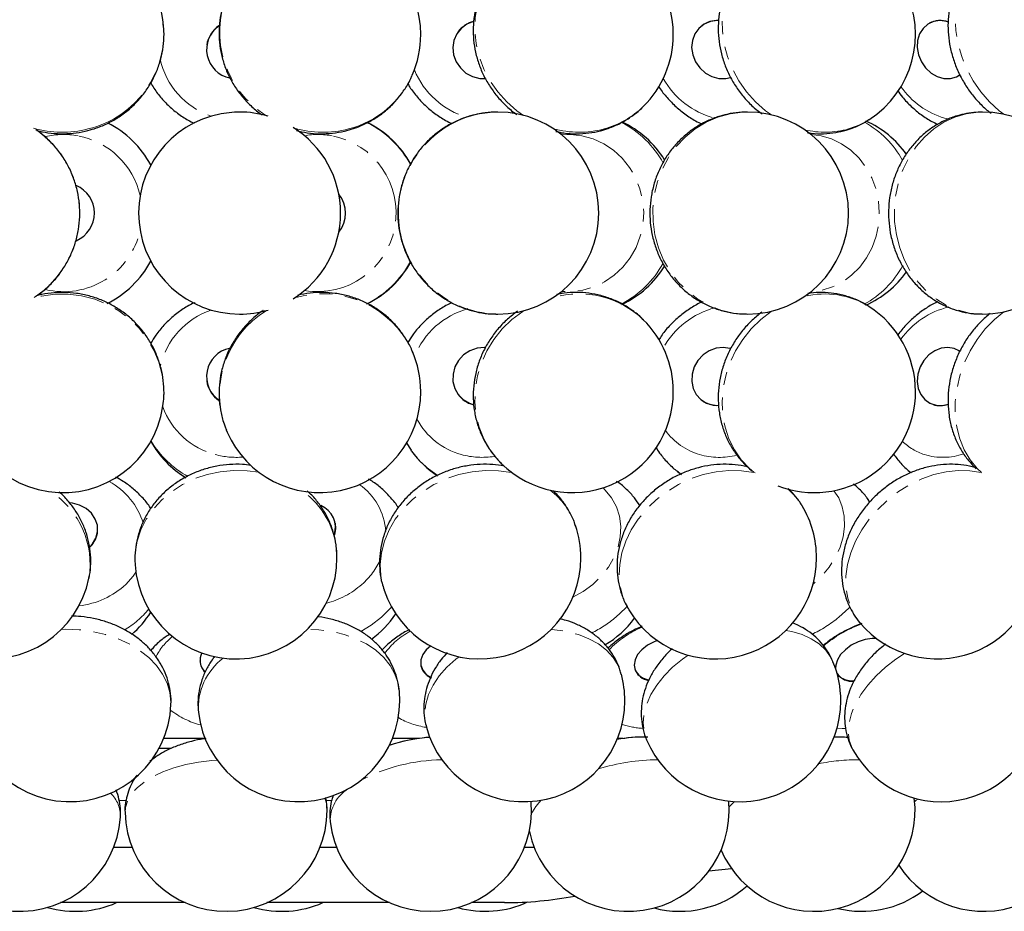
# Model space of a CAD drawing. Header units: millimetres. Extents: x 0 to 841, y 0 to 1481.
# Tile 26 of 29: x 619 to 716, y 1224 to 1312. Entities that reach past the tile are written whole.
import ezdxf

# ---------------------------------------------------------------- set-up
doc = ezdxf.new("R2010")
doc.units = ezdxf.units.MM
doc.linetypes.add('SLD-Combinazione-di-due-tratteggi', pattern=[12.7, 6.35, -1.27, 1.27, -1.27, 1.27, -1.27])
doc.linetypes.add('SLD-Solido', pattern=[0])

msp = doc.modelspace()

# ---------------------------------------------------------------- linework, layer by layer
at = {"color": 7, "linetype": 'SLD-Solido', "lineweight": 25}
for p, q in [((632.875, 1311.751), (632.848, 1311.951)), ((662.057, 1310.775), (662.048, 1310.764)), ((686.171, 1311.377), (686.156, 1311.365)), ((708.704, 1311.633), (708.683, 1311.621)), ((637.18, 1309.456), (637.178, 1309.444)), ((711.544, 1306.404), (711.565, 1306.416)), ((680.389, 1303.384), (680.454, 1303.449)), ((657.602, 1279.003), (657.522, 1279.189)), ((711.565, 1279.257), (711.544, 1279.269)), ((711.565, 1279.257), (711.729, 1279.157)), ((637.178, 1276.229), (637.18, 1276.218)), ((662.048, 1274.909), (662.057, 1274.898)), ((632.829, 1273.599), (632.848, 1273.723)), ((686.156, 1274.308), (686.171, 1274.296)), ((708.683, 1274.052), (708.704, 1274.04)), ((709.075, 1273.881), (708.704, 1274.04)), ((639.116, 1271.371), (639.207, 1271.155)), ((656.914, 1270.123), (657.408, 1269.371)), ((657.453, 1269.286), (657.4, 1269.359)), ((683.778, 1267.265), (684.168, 1266.977)), ((683.865, 1267.198), (683.778, 1267.265)), ((702.819, 1264.232), (702.577, 1264.582)), ((649.898, 1262.158), (649.893, 1262.18)), ((626.384, 1261.363), (626.385, 1261.385)), ((636.514, 1248.526), (636.515, 1248.494)), ((658.377, 1248.073), (658.384, 1248.041)), ((679.567, 1247.669), (679.577, 1247.638)), ((637.014, 1240.837), (632.922, 1240.837)), ((658.147, 1240.837), (655.563, 1240.837)), ((678.414, 1240.837), (677.843, 1240.837)), ((699.812, 1240.979), (699.236, 1240.974)), ((699.812, 1240.979), (699.271, 1240.978)), ((633.651, 1239.837), (632.453, 1239.837)), ((627.979, 1230.087), (629.779, 1230.087)), ((648.404, 1230.087), (650.021, 1230.087)), ((668.646, 1230.087), (669.58, 1230.087)), ((686.888, 1227.724), (689.107, 1227.981)), ((635.043, 1224.587), (622.715, 1224.587)), ((655.284, 1224.587), (643.14, 1224.587)), ((666.647, 1224.587), (663.382, 1224.587))]:
    msp.add_line(p, q, dxfattribs=at)
at = {"color": 8, "linetype": 'SLD-Combinazione-di-due-tratteggi', "lineweight": 18}
for p, q in [((710.674, 1302.119), (710.204, 1302.234)), ((684.14, 1267), (683.865, 1267.198)), ((701.423, 1252.844), (701.862, 1252.251)), ((628.512, 1234.707), (629.203, 1234.707)), ((649.025, 1234.707), (649.562, 1234.707)), ((689.422, 1234.59), (688.887, 1234.085))]:
    msp.add_line(p, q, dxfattribs=at)
at = {"color": 8, "linetype": 'SLD-Combinazione-di-due-tratteggi', "lineweight": 18, "flags": 128}
for points in [[(691.341, 1318.495), (690.487, 1317.715), (689.74, 1316.794), (689.129, 1315.761), (688.664, 1314.635), (688.354, 1313.434), (688.204, 1312.181), (688.218, 1310.898), (688.393, 1309.609), (688.729, 1308.335), (689.218, 1307.099), (689.852, 1305.925), (690.619, 1304.832), (691.507, 1303.84), (692.498, 1302.967), (693.066, 1302.554)], [(713.832, 1318.494), (713.087, 1317.715), (712.446, 1316.794), (711.934, 1315.761), (711.56, 1314.635), (711.332, 1313.434), (711.252, 1312.181), (711.324, 1310.898), (711.544, 1309.609), (711.91, 1308.335), (712.415, 1307.099), (713.049, 1305.925), (713.803, 1304.832), (714.661, 1303.84), (715.609, 1302.967), (716.066, 1302.613)], [(666.229, 1317.508), (665.605, 1316.794), (664.909, 1315.761), (664.365, 1314.635), (663.98, 1313.434), (663.764, 1312.181), (663.719, 1310.898), (663.845, 1309.609), (664.142, 1308.335), (664.603, 1307.099), (665.221, 1305.925), (665.984, 1304.832), (666.878, 1303.84), (667.889, 1302.967), (668.547, 1302.504)], [(665.99, 1302.837), (665.491, 1302.824), (664.19, 1302.667)], [(688.982, 1302.667), (687.768, 1302.334), (686.607, 1301.833), (685.518, 1301.17), (684.523, 1300.359), (683.637, 1299.414), (682.878, 1298.351), (682.258, 1297.19), (681.789, 1295.951), (681.479, 1294.657), (681.334, 1293.33), (681.355, 1291.994), (681.544, 1290.674), (681.896, 1289.392), (682.406, 1288.171), (683.063, 1287.034), (683.857, 1286), (684.773, 1285.088), (685.795, 1284.315), (686.904, 1283.694), (688.081, 1283.235), (689.306, 1282.948), (690.555, 1282.838), (690.704, 1282.837)], [(690.704, 1302.837), (690.227, 1302.824), (688.982, 1302.667)], [(700.715, 1301.165), (701.817, 1301.579), (702.727, 1302.078)], [(712.362, 1302.667), (711.233, 1302.334), (710.153, 1301.833), (709.141, 1301.17), (708.215, 1300.359), (707.391, 1299.414), (706.685, 1298.351), (706.109, 1297.19), (705.672, 1295.951), (705.384, 1294.657), (705.249, 1293.33), (705.269, 1291.994), (705.445, 1290.674), (705.773, 1289.392), (706.246, 1288.171), (706.858, 1287.034), (707.596, 1286), (708.448, 1285.088), (709.398, 1284.315), (710.43, 1283.694), (711.525, 1283.235), (712.663, 1282.948), (713.824, 1282.838), (713.963, 1282.837)], [(713.963, 1302.837), (713.52, 1302.824), (712.362, 1302.667)], [(672.308, 1300.589), (673.177, 1300.613), (674.316, 1300.484)], [(674.316, 1300.484), (675.424, 1300.177), (676.473, 1299.697), (677.44, 1299.057), (678.301, 1298.27), (679.036, 1297.357), (679.629, 1296.337), (680.065, 1295.236), (680.334, 1294.078), (680.43, 1292.891), (680.35, 1291.703), (680.096, 1290.541), (679.675, 1289.433), (679.096, 1288.405), (678.373, 1287.481), (677.523, 1286.682), (676.565, 1286.028), (675.522, 1285.533), (674.419, 1285.21), (673.281, 1285.065), (672.308, 1285.085)], [(696.996, 1300.609), (697.982, 1300.484), (699.027, 1300.177), (700.017, 1299.697), (700.929, 1299.057), (701.742, 1298.27), (702.436, 1297.357), (702.995, 1296.337), (703.406, 1295.236), (703.66, 1294.078), (703.75, 1292.891), (703.675, 1291.703), (703.436, 1290.541), (703.039, 1289.433), (702.492, 1288.405), (701.81, 1287.481), (701.007, 1286.682), (700.104, 1286.028), (699.12, 1285.533), (698.079, 1285.21), (697.005, 1285.065), (696.996, 1285.064)], [(632.848, 1273.723), (632.91, 1274.25), (632.935, 1275.539), (632.782, 1276.823), (632.453, 1278.076), (631.955, 1279.278), (631.296, 1280.407), (630.489, 1281.442), (629.547, 1282.366), (628.487, 1283.161), (627.328, 1283.813), (626.092, 1284.311), (624.799, 1284.647), (623.474, 1284.813), (622.139, 1284.807), (620.819, 1284.629), (619.975, 1284.421)], [(668.547, 1283.169), (668.458, 1283.111), (667.394, 1282.306), (666.437, 1281.375), (665.603, 1280.332), (664.908, 1279.198), (664.364, 1277.992), (663.98, 1276.735), (663.764, 1275.451), (663.719, 1274.161), (663.846, 1272.89), (664.143, 1271.659), (664.605, 1270.491), (665.222, 1269.407), (665.986, 1268.425), (666.339, 1268.056)], [(693.066, 1283.119), (693.052, 1283.111), (692.014, 1282.306), (691.07, 1281.375), (690.238, 1280.332), (689.532, 1279.198), (688.966, 1277.992), (688.549, 1276.735), (688.29, 1275.451), (688.191, 1274.161), (688.256, 1272.89), (688.482, 1271.659), (688.867, 1270.491), (689.403, 1269.407), (690.08, 1268.425), (690.887, 1267.564), (691.341, 1267.179)], [(716.066, 1283.06), (715.147, 1282.306), (714.24, 1281.375), (713.43, 1280.332), (712.732, 1279.198), (712.158, 1277.992), (711.718, 1276.735), (711.421, 1275.451), (711.271, 1274.161), (711.271, 1272.89), (711.422, 1271.659), (711.721, 1270.491), (712.161, 1269.407), (712.736, 1268.425), (713.435, 1267.564), (713.832, 1267.179)], [(642.354, 1267.18), (641.177, 1267.336), (639.843, 1267.364), (638.513, 1267.238), (637.212, 1266.959), (635.961, 1266.534), (634.783, 1265.968), (633.7, 1265.274), (632.731, 1264.462), (631.892, 1263.547), (631.2, 1262.547), (630.666, 1261.477), (630.3, 1260.359), (630.108, 1259.211), (630.094, 1258.054), (630.095, 1258.033)], [(667.406, 1267.141), (667.344, 1267.154), (666.07, 1267.336), (664.764, 1267.364), (663.447, 1267.238), (662.144, 1266.959), (660.878, 1266.534), (659.671, 1265.968), (658.545, 1265.274), (657.52, 1264.462), (656.615, 1263.547), (655.845, 1262.547), (655.224, 1261.477), (654.763, 1260.359), (654.471, 1259.211), (654.353, 1258.054), (654.411, 1256.909), (654.643, 1255.796), (654.733, 1255.51)], [(691.462, 1267.121), (691.318, 1267.154), (690.116, 1267.336), (688.869, 1267.364), (687.598, 1267.238), (686.326, 1266.959), (685.075, 1266.534), (683.869, 1265.968), (682.728, 1265.274), (681.673, 1264.462), (680.723, 1263.547), (679.894, 1262.547), (679.201, 1261.477), (678.658, 1260.359), (678.273, 1259.211), (678.053, 1258.054), (678.003, 1256.909), (678.122, 1255.796), (678.41, 1254.735), (678.861, 1253.745), (678.962, 1253.57)], [(713.885, 1267.138), (713.822, 1267.154), (712.722, 1267.336), (711.565, 1267.364), (710.371, 1267.238), (709.161, 1266.959), (707.957, 1266.534), (706.781, 1265.968), (705.653, 1265.274), (704.594, 1264.462), (703.622, 1263.547), (702.755, 1262.547), (702.008, 1261.477), (701.395, 1260.359), (700.926, 1259.211), (700.61, 1258.054), (700.453, 1256.909), (700.457, 1255.796), (700.623, 1254.735), (700.947, 1253.745), (701.423, 1252.844)], [(676.408, 1265.647), (676.63, 1265.428), (677.256, 1264.647), (677.726, 1263.772), (678.029, 1262.824), (678.158, 1261.825), (678.11, 1260.799), (677.886, 1259.769), (677.491, 1258.759), (676.935, 1257.794), (676.23, 1256.896), (675.393, 1256.087)], [(699.266, 1265.36), (699.729, 1264.647), (700.091, 1263.772), (700.288, 1262.824), (700.316, 1261.825), (700.174, 1260.799), (699.866, 1259.769), (699.398, 1258.759), (698.783, 1257.794), (698.033, 1256.896), (697.168, 1256.087)], [(702.572, 1264.588), (702.662, 1264.462), (702.821, 1264.219)], [(630.173, 1257.299), (629.893, 1256.896), (629.174, 1256.087)], [(675.393, 1256.087), (674.444, 1255.384), (673.413, 1254.808)], [(655.461, 1253.862), (655.362, 1253.745), (654.469, 1252.844)], [(678.789, 1253.931), (678.62, 1253.745), (677.672, 1252.844)], [(700.844, 1253.873), (700.721, 1253.745), (699.742, 1252.844)], [(654.469, 1252.844), (653.453, 1252.047), (652.425, 1251.42)], [(633.64, 1244.184), (633.643, 1244.444), (633.542, 1245.388), (633.264, 1246.317), (632.815, 1247.215), (632.202, 1248.065), (631.436, 1248.854), (630.531, 1249.566), (629.504, 1250.19), (628.372, 1250.713), (627.156, 1251.126), (625.877, 1251.423), (624.558, 1251.598), (623.223, 1251.647), (622.797, 1251.636)], [(656.22, 1245.744), (656.118, 1246.317), (655.812, 1247.215), (655.336, 1248.065), (654.699, 1248.854), (653.911, 1249.566), (652.988, 1250.19), (651.945, 1250.713), (650.801, 1251.126), (649.576, 1251.423), (648.293, 1251.598), (647.15, 1251.648)], [(678.22, 1247.196), (678.215, 1247.215), (677.888, 1248.065), (677.394, 1248.854), (676.743, 1249.566), (675.946, 1250.19), (675.017, 1250.713), (673.974, 1251.126), (672.834, 1251.423), (671.618, 1251.598), (671.262, 1251.624)], [(699.165, 1248.438), (698.963, 1248.854), (698.464, 1249.566), (697.814, 1250.19), (697.022, 1250.713), (696.105, 1251.126), (695.077, 1251.423), (694.498, 1251.53)], [(662.158, 1248.924), (661.853, 1248.687), (660.959, 1247.883), (660.201, 1247.021), (659.592, 1246.115), (659.144, 1245.181), (658.863, 1244.237), (658.756, 1243.298), (658.824, 1242.383), (658.918, 1241.957)], [(684.832, 1249.085), (684.272, 1248.687), (683.298, 1247.883), (682.442, 1247.021), (681.721, 1246.115), (681.145, 1245.181), (680.727, 1244.237), (680.474, 1243.298), (680.389, 1242.383), (680.474, 1241.506), (680.716, 1240.715)], [(706.242, 1249.256), (705.395, 1248.687), (704.364, 1247.883), (703.433, 1247.021), (702.616, 1246.115), (701.928, 1245.181), (701.383, 1244.237), (700.989, 1243.298), (700.753, 1242.383), (700.681, 1241.506), (700.772, 1240.685), (701.026, 1239.933), (701.135, 1239.72)], [(700.372, 1241.821), (700.079, 1241.819), (699.559, 1241.842)], [(638.203, 1238.693), (637.676, 1238.653), (636.369, 1238.492), (635.111, 1238.247), (633.924, 1237.92), (632.829, 1237.519), (631.846, 1237.051), (630.993, 1236.523), (630.284, 1235.945), (629.732, 1235.328), (629.347, 1234.682), (629.136, 1234.019), (629.094, 1233.504)], [(649.089, 1233.957), (649.031, 1234.441), (648.879, 1234.918)], [(707.601, 1234.839), (707.38, 1234.682), (707.252, 1234.588)]]:
    msp.add_lwpolyline(points, dxfattribs=at)
at = {"color": 7, "linetype": 'SLD-Solido', "lineweight": 25, "flags": 128}
for points in [[(663.599, 1311.8), (662.937, 1311.542), (662.363, 1311.124), (661.921, 1310.573), (661.638, 1309.923), (661.532, 1309.217), (661.61, 1308.498), (661.866, 1307.811), (662.284, 1307.2), (662.839, 1306.702), (663.496, 1306.35), (664.212, 1306.165), (664.745, 1306.143)], [(687.845, 1311.883), (687.733, 1311.886), (687.046, 1311.802), (686.418, 1311.542), (685.887, 1311.124), (685.488, 1310.573), (685.245, 1309.923), (685.174, 1309.217), (685.279, 1308.498), (685.553, 1307.811), (685.98, 1307.2), (686.532, 1306.702), (687.175, 1306.35), (687.868, 1306.165), (688.568, 1306.159), (689.027, 1306.258)], [(710.571, 1311.741), (710.416, 1311.79), (709.759, 1311.886), (709.123, 1311.802), (708.551, 1311.542), (708.076, 1311.124), (707.729, 1310.573), (707.532, 1309.923), (707.497, 1309.217), (707.627, 1308.498), (707.913, 1307.811), (708.337, 1307.2), (708.873, 1306.702), (709.486, 1306.35), (710.139, 1306.165), (710.791, 1306.159), (711.4, 1306.332), (711.733, 1306.521)], [(711.739, 1306.522), (711.697, 1306.495), (711.565, 1306.416)], [(640.431, 1302.837), (639.923, 1302.824), (638.597, 1302.667)], [(665.81, 1282.838), (665.834, 1282.838), (665.99, 1282.837)], [(664.742, 1279.531), (664.664, 1279.533), (663.932, 1279.458), (663.234, 1279.207), (662.612, 1278.795), (662.106, 1278.25), (661.747, 1277.605), (661.558, 1276.9), (661.551, 1276.18), (661.727, 1275.491), (662.074, 1274.875), (662.57, 1274.371), (663.185, 1274.011), (663.611, 1273.87)], [(688.983, 1279.428), (688.301, 1279.533), (687.598, 1279.458), (686.919, 1279.207), (686.307, 1278.795), (685.799, 1278.25), (685.428, 1277.605), (685.218, 1276.9), (685.18, 1276.18), (685.319, 1275.491), (685.624, 1274.875), (686.078, 1274.371), (686.65, 1274.011), (687.306, 1273.818), (687.845, 1273.79)], [(711.724, 1279.158), (711.173, 1279.428), (710.543, 1279.533), (709.886, 1279.458), (709.243, 1279.207), (708.655, 1278.795), (708.159, 1278.25), (707.785, 1277.605), (707.558, 1276.9), (707.491, 1276.18), (707.589, 1275.491), (707.846, 1274.875), (708.245, 1274.371), (708.761, 1274.011), (709.363, 1273.818), (710.011, 1273.803), (710.568, 1273.931)], [(686.985, 1273.881), (686.366, 1274.16), (686.171, 1274.296)], [(687.854, 1273.778), (687.668, 1273.776), (686.985, 1273.881)], [(625.6, 1259.8), (625.872, 1260.092), (626.212, 1260.661), (626.376, 1261.288), (626.355, 1261.934), (626.148, 1262.558), (625.77, 1263.121), (625.244, 1263.587), (624.604, 1263.928), (623.889, 1264.122), (623.644, 1264.151)], [(649.898, 1262.158), (649.938, 1261.589), (649.826, 1260.998)], [(681.792, 1250.528), (681.453, 1250.4), (680.803, 1250.058), (680.251, 1249.626), (679.833, 1249.133), (679.575, 1248.609), (679.494, 1248.087), (679.593, 1247.6), (679.867, 1247.178), (680.299, 1246.848)], [(703.461, 1250.738), (703.029, 1250.74), (702.34, 1250.632), (701.642, 1250.4), (700.98, 1250.058), (700.395, 1249.626), (699.925, 1249.133), (699.597, 1248.609), (699.434, 1248.087), (699.422, 1247.754)], [(659.317, 1249.988), (658.91, 1249.626), (658.556, 1249.133), (658.373, 1248.609), (658.375, 1248.087), (658.56, 1247.6), (658.917, 1247.178), (659.424, 1246.848)], [(680.299, 1246.848), (680.862, 1246.632), (680.926, 1246.616)], [(699.571, 1247.272), (699.63, 1247.178), (699.977, 1246.848)]]:
    msp.add_lwpolyline(points, dxfattribs=at)
at = {"color": 7, "linetype": 'SLD-Solido', "lineweight": 25}
for centre, radius, start, end in [((622.954, 1310.501), 10, 8.33564, 188.33564), ((648.365, 1310.501), 10, 0, 156.31507), ((673.364, 1310.501), 10, 0, 134.62915), ((697.336, 1310.501), 10, 302.61992, 111.3252), ((664.255, 1309.165), 2.725, 103.98458, 143.77267), ((687.715, 1309.354), 2.545, 86.98934, 127.35032), ((709.78, 1309.603), 2.297, 69.94066, 117.92994), ((640.021, 1309.019), 2.857, 124.34088, 259.00625), ((639.98, 1309.032), 2.832, 124.03978, 171.40632), ((648.365, 1310.501), 10, 336.31507, 0), ((673.364, 1310.501), 10, 314.62915, 0), ((640.438, 1292.837), 10, 100.60534, 269.96256), ((640.431, 1292.837), 10, 73.60945, 90), ((665.99, 1292.837), 10, 0, 90), ((690.704, 1292.837), 10, 0, 90), ((713.963, 1292.837), 10, 0, 90), ((622.857, 1292.842), 9.996, 28.44212, 63.03186), ((640.431, 1292.837), 10, 301.98096, 58.01904), ((648.638, 1292.837), 10, 29.06873, 63.79761), ((673.995, 1292.837), 10, 31.68694, 64.64222), ((698.31, 1292.837), 10, 35.56238, 65.70734), ((623.085, 1292.837), 2.976, 293.4369, 67.03595), ((647.933, 1292.837), 2.99, 320.86937, 39.13063), ((647.927, 1292.837), 2.99, 321.08016, 38.91984), ((665.99, 1292.837), 10, 270, 0), ((690.704, 1292.837), 10, 270, 0), ((713.963, 1292.837), 10, 270, 0), ((622.858, 1292.831), 9.995, 296.56775, 331.55897), ((648.638, 1292.837), 10, 295.95921, 330.99998), ((673.995, 1292.837), 10, 295.21796, 328.54522), ((698.31, 1292.837), 10, 294.26847, 324.37538), ((697.336, 1275.172), 10, 0, 57.38008), ((640.431, 1292.837), 10, 270, 286.39055), ((673.364, 1275.172), 10, 0, 45.37085), ((640.015, 1276.655), 2.854, 101.75635, 236.44921), ((648.365, 1275.172), 10, 0, 23.68493), ((622.954, 1275.172), 10, 171.66436, 351.66436), ((639.975, 1276.637), 2.826, 188.53879, 236.6749), ((648.365, 1275.172), 10, 203.68493, 0), ((664.251, 1276.503), 2.718, 216.19024, 254.6987), ((673.364, 1275.172), 10, 225.37085, 0), ((697.336, 1275.172), 10, 248.6748, 0), ((709.773, 1276.182), 2.405, 253.1124, 289.1836), ((640.34, 1275.172), 10, 209.62165, 238.46508), ((665.537, 1275.172), 10, 216.05788, 236.5688), ((647.588, 1261.718), 2.339, 341.13788, 67.96474), ((687.539, 1258.712), 10, 0, 30.94236), ((624.034, 1261.542), 2.357, 313.01371, 355.63381), ((664.207, 1258.712), 10, 0, 18.67044), ((615.73, 1258.712), 10, 168.49293, 348.49293), ((640.072, 1258.712), 10, 0, 3.89012), ((640.072, 1258.712), 10, 183.89012, 0), ((664.207, 1258.712), 10, 198.67044, 0), ((687.539, 1258.712), 10, 210.94236, 0), ((709.496, 1258.712), 10, 220.2418, 0), ((623.221, 1258.712), 10, 310.76802, 327.40933), ((647.563, 1258.712), 10, 306.30778, 326.32199), ((671.513, 1258.712), 10, 300.58307, 323.25474), ((638.174, 1248.585), 1.661, 183.11748, 225.64452), ((638.137, 1248.586), 1.614, 153.70732, 225.62693), ((689.941, 1244.577), 10, 0, 22.7171), ((660.098, 1248.455), 1.763, 193.57868, 244.23253), ((681.2, 1248.331), 1.764, 203.12781, 260.80052), ((668.569, 1244.577), 10, 0, 15.18647), ((701.042, 1248.285), 1.789, 214.78462, 276.66785), ((701.145, 1248.881), 2.344, 240.11833, 272.9976), ((646.288, 1244.577), 10, 0, 6.70364), ((623.647, 1244.577), 10, 177.75173, 357.75173), ((646.288, 1244.577), 10, 186.70364, 0), ((668.569, 1244.577), 10, 195.18647, 0), ((689.941, 1244.577), 10, 202.7171, 0), ((709.877, 1244.577), 10, 209.05525, 0), ((660.2, 1225.898), 15.079, 93.60618, 109.16), ((660.246, 1225.625), 15.356, 93.71709, 104.8234), ((680.584, 1225.615), 15.365, 89.05159, 100.4493), ((680.513, 1225.625), 15.356, 89.48337, 100.16007), ((697.289, 1233.73), 10, 202.91572, 6.93019), ((714.069, 1233.73), 10, 212.9648, 9.56735), ((618.667, 1233.73), 10, 176.11785, 356.11785), ((639.092, 1233.73), 10, 0, 1.29848), ((659.333, 1233.73), 10, 186.42645, 4.62643), ((678.893, 1233.73), 10, 192.04357, 5.19612), ((639.092, 1233.73), 10, 181.29848, 0), ((684.023, 1233.73), 10, 255.13757, 311.55376), ((666.647, 1261.911), 37.324, 270, 280.7477), ((702.024, 1233.73), 10, 256.30692, 307.03367), ((624.202, 1233.73), 10, 253.93207, 293.88265), ((644.627, 1233.73), 10, 253.93207, 293.88265), ((664.732, 1233.73), 10, 254.33802, 294.85829)]:
    msp.add_arc(centre, radius, start, end, dxfattribs=at)
at = {"color": 8, "linetype": 'SLD-Combinazione-di-due-tratteggi', "lineweight": 18}
for centre, radius, start, end in [((648.207, 1310.773), 9.748, 157.40685, 238.33036), ((623.161, 1310.674), 9.774, 283.36952, 6.32236), ((640.095, 1309.721), 7.698, 191.98884, 251.22894), ((665.252, 1310.108), 8.13, 202.40285, 253.60045), ((648.907, 1310.305), 9.425, 284.13323, 336.08147), ((689.635, 1310.28), 8.351, 209.57372, 254.49021), ((712.608, 1310.131), 8.255, 215.5794, 253.07309), ((674.236, 1309.637), 8.772, 285.04813, 314.53917), ((666.162, 1292.847), 10.015, 101.35357, 267.98334), ((622.856, 1311.153), 10.311, 254.17097, 284.40351), ((614.555, 1292.837), 10.035, 303.49744, 56.50256), ((648.658, 1311.061), 10.218, 254.14178, 284.45179), ((648.592, 1292.884), 9.965, 28.28816, 63.29632), ((674.042, 1310.444), 9.602, 254.60521, 284.91671), ((673.746, 1293.095), 9.807, 28.5339, 62.71338), ((698.388, 1309.373), 8.531, 256.19878, 285.82674), ((697.702, 1293.474), 9.528, 28.70882, 61.21408), ((623.015, 1292.848), 7.768, 79.41594, 103.23899), ((623.011, 1292.84), 7.777, 12.90821, 79.4021), ((648.182, 1292.943), 7.673, 79.35082, 99.96106), ((648.144, 1292.843), 7.778, 260.45744, 79.21279), ((623.014, 1292.831), 7.774, 256.59763, 347.10359), ((648.596, 1292.785), 9.959, 296.24596, 331.51732), ((673.769, 1292.555), 9.776, 296.77925, 331.46773), ((697.757, 1292.146), 9.455, 298.2756, 331.54368), ((648.685, 1275.138), 9.722, 24.62864, 106.85544), ((674.034, 1275.669), 9.176, 46.16847, 106.07518), ((698.369, 1276.553), 8.281, 58.25053, 104.09202), ((712.488, 1275.691), 8.071, 103.2893, 144.78653), ((640.096, 1275.95), 7.701, 108.77397, 167.18688), ((648.19, 1274.902), 9.737, 121.59316, 201.2634), ((665.262, 1275.554), 8.144, 105.92772, 157.55192), ((689.592, 1275.446), 8.288, 104.65644, 150.59961), ((639.924, 1276.23), 7.535, 199.90601, 255.42654), ((664.24, 1275.771), 7.082, 207.98867, 254.75136), ((687.776, 1275.107), 6.428, 216.19774, 253.68705), ((639.985, 1275.271), 9.695, 210.99749, 241.16923), ((709.927, 1274.228), 5.558, 225.65743, 252.16387), ((640.114, 1276.675), 8.014, 254.91154, 274.56857), ((664.754, 1274.609), 9.036, 216.08978, 238.70702), ((664.421, 1276.345), 7.684, 254.58037, 279.13255), ((687.928, 1275.759), 7.097, 253.98611, 283.97499), ((710.053, 1274.887), 6.224, 252.92038, 289.30358), ((624.145, 1260.055), 7.071, 17.15409, 61.55644), ((648.855, 1260.969), 6.057, 3.45129, 55.62535), ((617.032, 1258.083), 8.607, 350.86656, 56.22521), ((641.888, 1258.675), 8.192, 5.00552, 54.1277), ((666.558, 1259.46), 7.533, 19.00326, 52.24298), ((690.372, 1260.402), 6.702, 30.99704, 49.91651), ((647.767, 1261.531), 7.241, 311.24391, 335.92465), ((623.681, 1261.998), 8.07, 276.08693, 312.90199), ((646.824, 1262.599), 8.665, 284.55895, 311.27743), ((624.32, 1259.465), 9.197, 300.87561, 320.79795), ((670.024, 1261.898), 11.852, 296.2707, 310.18991), ((691.691, 1262.558), 12.617, 295.17397, 309.6547), ((661.031, 1244.617), 7.775, 118.44386, 143.36783), ((684.263, 1242.501), 10.169, 113.15711, 135.64276), ((706.141, 1240.599), 12.282, 109.93674, 130.17828), ((637.236, 1246.439), 5.646, 127.45429, 154.54209), ((642.599, 1243.814), 6.255, 127.27818, 183.71031), ((638.553, 1249.903), 7.975, 231.64664, 255.68445), ((659.996, 1249.513), 7.65, 239.79437, 261.75661), ((680.771, 1249.533), 7.708, 251.23462, 266.90783), ((660.642, 1221.108), 17.615, 90.58456, 117.68002), ((681.995, 1218.195), 20.536, 90.46823, 107.15203), ((701.612, 1219.936), 18.793, 89.5349, 101.86893), ((653.151, 1232.66), 3.755, 122.13189, 180.74067), ((625.403, 1233.103), 3.241, 359.12346, 45.65303), ((673.991, 1231.033), 5.224, 135.0099, 153.22539)]:
    msp.add_arc(centre, radius, start, end, dxfattribs=at)
at = {"color": 7, "linetype": 'SLD-Solido', "lineweight": 25}
for points, knots in [([(691.164, 1318.359), (691.161, 1318.358), (690.84, 1318.132), (690.286, 1317.566), (689.528, 1316.671), (688.905, 1315.668), (688.411, 1314.59), (688.056, 1313.447), (687.845, 1312.258), (687.781, 1311.039), (687.867, 1309.808), (688.103, 1308.584), (688.486, 1307.386), (689.011, 1306.234), (689.67, 1305.145), (690.459, 1304.142), (691.282, 1303.296), (691.881, 1302.845), (692.141, 1302.649)], [0, 0, 0, 0, 0.00047, 0.066471, 0.132377, 0.198337, 0.264493, 0.33096, 0.39782, 0.465119, 0.532864, 0.601033, 0.66958, 0.738455, 0.807602, 0.876968, 0.946482, 1, 1, 1, 1]), ([(713.348, 1318.138), (713.092, 1317.883), (712.571, 1317.362), (711.923, 1316.445), (711.379, 1315.438), (710.965, 1314.352), (710.685, 1313.204), (710.543, 1312.009), (710.544, 1310.785), (710.689, 1309.549), (710.978, 1308.323), (711.407, 1307.126), (711.971, 1305.978), (712.661, 1304.895), (713.476, 1303.908), (714.202, 1303.173), (714.685, 1302.819), (714.826, 1302.715)], [0, 0, 0, 0, 0.063623, 0.129817, 0.196458, 0.263742, 0.331789, 0.400632, 0.470222, 0.540451, 0.611198, 0.682356, 0.753853, 0.825645, 0.897688, 0.969919, 1, 1, 1, 1]), ([(666.232, 1317.491), (666.017, 1317.266), (665.524, 1316.75), (664.895, 1315.822), (664.334, 1314.749), (663.919, 1313.608), (663.651, 1312.419), (663.536, 1311.201), (663.574, 1309.971), (663.765, 1308.747), (664.108, 1307.55), (664.597, 1306.396), (665.227, 1305.306), (665.984, 1304.292), (666.872, 1303.391), (667.509, 1302.824), (667.868, 1302.599), (667.869, 1302.598)], [0, 0, 0, 0, 0.05538, 0.127171, 0.19891, 0.27068, 0.342558, 0.41461, 0.486887, 0.55942, 0.632222, 0.705289, 0.778605, 0.85214, 0.925858, 0.999718, 1, 1, 1, 1]), ([(639.259, 1314.605), (639.128, 1314.302), (638.834, 1313.624), (638.554, 1312.504), (638.393, 1311.284), (638.394, 1310.051), (638.55, 1308.825), (638.86, 1307.626), (639.319, 1306.472), (639.922, 1305.381), (640.656, 1304.367), (641.52, 1303.46), (642.2, 1302.854), (642.612, 1302.594), (642.67, 1302.557)], [0, 0, 0, 0, 0.073145, 0.163996, 0.254798, 0.345608, 0.436479, 0.527461, 0.618592, 0.709901, 0.801403, 0.893102, 0.984991, 1, 1, 1, 1]), ([(625.427, 1301.007), (625.708, 1301.087), (626.393, 1301.281), (627.438, 1301.728), (628.534, 1302.358), (629.54, 1303.12), (630.441, 1304), (631.222, 1304.985), (631.871, 1306.057), (632.376, 1307.199), (632.733, 1308.394), (632.928, 1309.62), (632.979, 1310.745), (632.895, 1311.448), (632.86, 1311.742)], [0, 0, 0, 0, 0.06096, 0.148948, 0.23698, 0.324975, 0.412896, 0.50071, 0.588387, 0.675907, 0.76326, 0.850449, 0.937485, 1, 1, 1, 1]), ([(651.063, 1301.012), (651.344, 1301.093), (652.026, 1301.29), (653.06, 1301.742), (654.137, 1302.376), (655.118, 1303.141), (655.995, 1304.022), (656.737, 1305.009), (657.233, 1305.815), (657.43, 1306.305), (657.473, 1306.414)], [0, 0, 0, 0, 0.100761, 0.244475, 0.388053, 0.531316, 0.674255, 0.816885, 0.959243, 1, 1, 1, 1]), ([(631.646, 1305.736), (631.694, 1305.642), (631.933, 1305.182), (632.497, 1304.431), (633.329, 1303.504), (634.287, 1302.699), (635.159, 1302.103), (635.735, 1301.832), (635.932, 1301.74)], [0, 0, 0, 0, 0.053259, 0.262032, 0.471138, 0.680616, 0.89048, 1, 1, 1, 1]), ([(657.084, 1305.649), (657.12, 1305.582), (657.355, 1305.148), (657.918, 1304.422), (658.767, 1303.491), (659.741, 1302.684), (660.639, 1302.078), (661.237, 1301.801), (661.452, 1301.701)], [0, 0, 0, 0, 0.038154, 0.248222, 0.458806, 0.669836, 0.881222, 1, 1, 1, 1]), ([(681.889, 1305.416), (681.89, 1305.414), (682.099, 1305.044), (682.637, 1304.379), (683.496, 1303.444), (684.481, 1302.637), (685.384, 1302.032), (685.981, 1301.759), (686.195, 1301.661)], [0, 0, 0, 0, 0.0012907, 0.2197415, 0.438746, 0.6580931, 0.8775797, 1, 1, 1, 1]), ([(705.559, 1304.966), (705.716, 1304.748), (706.121, 1304.183), (706.904, 1303.376), (707.884, 1302.565), (708.772, 1301.972), (709.35, 1301.71), (709.546, 1301.621)], [0, 0, 0, 0, 0.151514, 0.392715, 0.63423, 0.875673, 1, 1, 1, 1]), ([(676.277, 1301.024), (676.557, 1301.109), (677.229, 1301.311), (678.24, 1301.772), (679.272, 1302.419), (680.013, 1302.991), (680.366, 1303.377), (680.447, 1303.465)], [0, 0, 0, 0, 0.179302, 0.429169, 0.678398, 0.92678, 1, 1, 1, 1]), ([(664.159, 1302.664), (663.87, 1302.601), (663.176, 1302.449), (662.115, 1302.065), (661.002, 1301.503), (659.967, 1300.803), (659.027, 1299.978), (658.197, 1299.04), (657.489, 1298.004), (656.915, 1296.886), (656.484, 1295.704), (656.203, 1294.475), (656.077, 1293.22), (656.108, 1291.958), (656.296, 1290.709), (656.638, 1289.493), (657.128, 1288.33), (657.76, 1287.238), (658.523, 1286.236), (659.404, 1285.338), (660.39, 1284.56), (661.465, 1283.915), (662.61, 1283.409), (663.809, 1283.06), (664.882, 1282.869), (665.552, 1282.86), (665.806, 1282.857)], [0, 0, 0, 0, 0.0304267, 0.0731063, 0.1157993, 0.1585099, 0.2012478, 0.2440207, 0.2868342, 0.3296911, 0.3725916, 0.4155334, 0.4585117, 0.5015197, 0.5445482, 0.587585, 0.6306198, 0.6736422, 0.7166422, 0.7596113, 0.8025424, 0.845431, 0.8882754, 0.9310767, 0.973839, 1, 1, 1, 1]), ([(665.948, 1302.822), (665.844, 1302.826), (665.347, 1302.845), (664.748, 1302.768), (664.26, 1302.682), (664.159, 1302.664)], [0, 0, 0, 0, 0.1736065, 0.8286405, 1, 1, 1, 1]), ([(688.879, 1302.657), (688.592, 1302.591), (687.91, 1302.436), (686.873, 1302.044), (685.791, 1301.479), (684.787, 1300.776), (683.876, 1299.95), (683.072, 1299.011), (682.386, 1297.974), (681.83, 1296.855), (681.413, 1295.671), (681.143, 1294.439), (681.024, 1293.179), (681.059, 1291.912), (681.249, 1290.657), (681.592, 1289.435), (682.081, 1288.267), (682.711, 1287.172), (683.469, 1286.168), (684.345, 1285.271), (685.323, 1284.498), (686.387, 1283.86), (687.518, 1283.366), (688.698, 1283.032), (689.74, 1282.856), (690.383, 1282.856), (690.619, 1282.856)], [0, 0, 0, 0, 0.0307571, 0.0730459, 0.1153535, 0.1577275, 0.2001993, 0.2427921, 0.2855197, 0.3283867, 0.3713894, 0.4145174, 0.4577546, 0.501081, 0.5444709, 0.5878907, 0.6313105, 0.6746979, 0.7180201, 0.7612458, 0.8043482, 0.847308, 0.890116, 0.9327747, 0.9752984, 1, 1, 1, 1]), ([(690.675, 1302.817), (690.5, 1302.821), (689.94, 1302.834), (689.34, 1302.746), (688.921, 1302.665), (688.879, 1302.657)], [0, 0, 0, 0, 0.2909989, 0.9282241, 1, 1, 1, 1]), ([(700.455, 1301.047), (700.734, 1301.138), (701.387, 1301.353), (702.149, 1301.704), (702.593, 1302.01), (702.713, 1302.092)], [0, 0, 0, 0, 0.352351, 0.825331, 1, 1, 1, 1]), ([(712.141, 1302.644), (711.856, 1302.574), (711.192, 1302.411), (710.191, 1302.007), (709.159, 1301.435), (708.204, 1300.727), (707.338, 1299.898), (706.573, 1298.958), (705.922, 1297.919), (705.395, 1296.797), (705.002, 1295.608), (704.749, 1294.371), (704.643, 1293.106), (704.686, 1291.831), (704.88, 1290.569), (705.222, 1289.339), (705.709, 1288.164), (706.334, 1287.063), (707.086, 1286.056), (707.953, 1285.162), (708.92, 1284.397), (709.968, 1283.773), (711.078, 1283.298), (712.231, 1282.989), (713.189, 1282.84), (713.756, 1282.853), (713.929, 1282.856)], [0, 0, 0, 0, 0.031447, 0.073233, 0.115065, 0.157068, 0.199308, 0.241827, 0.284642, 0.327744, 0.371112, 0.41471, 0.458504, 0.502458, 0.546535, 0.590687, 0.634865, 0.679008, 0.72304, 0.766881, 0.810457, 0.853712, 0.896615, 0.939173, 0.981421, 1, 1, 1, 1]), ([(713.957, 1302.821), (713.671, 1302.82), (713.06, 1302.818), (712.46, 1302.704), (712.141, 1302.644)], [0, 0, 0, 0, 0.4689812, 1, 1, 1, 1]), ([(620.264, 1284.595), (620.419, 1284.696), (620.924, 1285.025), (621.681, 1285.717), (622.519, 1286.652), (623.228, 1287.692), (623.804, 1288.811), (624.234, 1289.995), (624.514, 1291.224), (624.638, 1292.479), (624.603, 1293.739), (624.412, 1294.986), (624.066, 1296.198), (623.571, 1297.358), (622.934, 1298.445), (622.169, 1299.448), (621.275, 1300.329), (620.634, 1300.879), (620.275, 1301.094), (620.275, 1301.094)], [0, 0, 0, 0, 0.028566, 0.09322, 0.157894, 0.222589, 0.287308, 0.35205, 0.416816, 0.481602, 0.546404, 0.611217, 0.676034, 0.74085, 0.805659, 0.870455, 0.935234, 0.999992, 1, 1, 1, 1]), ([(620.377, 1301.014), (620.737, 1300.931), (621.506, 1300.752), (622.716, 1300.666), (623.955, 1300.719), (624.858, 1300.867), (625.336, 1300.985), (625.427, 1301.007)], [0, 0, 0, 0, 0.217449, 0.46388, 0.710681, 0.944931, 1, 1, 1, 1]), ([(646.065, 1301.003), (646.418, 1300.922), (647.181, 1300.747), (648.387, 1300.666), (649.624, 1300.723), (650.514, 1300.874), (650.98, 1300.991), (651.063, 1301.012)], [0, 0, 0, 0, 0.214455, 0.464198, 0.713864, 0.949069, 1, 1, 1, 1]), ([(671.741, 1300.914), (672, 1300.859), (672.669, 1300.717), (673.769, 1300.666), (674.987, 1300.741), (675.819, 1300.902), (676.235, 1301.013), (676.277, 1301.024)], [0, 0, 0, 0, 0.172291, 0.445046, 0.716976, 0.971219, 1, 1, 1, 1]), ([(696.604, 1300.802), (696.742, 1300.777), (697.284, 1300.679), (698.242, 1300.675), (699.396, 1300.775), (700.121, 1300.961), (700.455, 1301.047)], [0, 0, 0, 0, 0.107588, 0.421776, 0.733606, 1, 1, 1, 1]), ([(632.811, 1273.598), (632.855, 1273.868), (632.964, 1274.545), (632.958, 1275.645), (632.817, 1276.872), (632.514, 1278.072), (632.064, 1279.225), (631.469, 1280.315), (630.741, 1281.324), (629.89, 1282.236), (628.929, 1283.038), (627.873, 1283.717), (626.739, 1284.262), (625.542, 1284.663), (624.304, 1284.913), (623.042, 1285.012), (621.781, 1284.941), (620.873, 1284.814), (620.406, 1284.667), (620.339, 1284.646)], [0, 0, 0, 0, 0.041812, 0.104596, 0.167347, 0.230096, 0.292876, 0.355715, 0.418639, 0.481664, 0.544801, 0.608055, 0.671423, 0.734895, 0.798456, 0.862087, 0.925762, 0.98945, 1, 1, 1, 1]), ([(657.592, 1278.99), (657.561, 1279.076), (657.392, 1279.548), (656.94, 1280.345), (656.241, 1281.356), (655.407, 1282.265), (654.466, 1283.062), (653.429, 1283.735), (652.312, 1284.274), (651.134, 1284.669), (649.91, 1284.917), (648.662, 1285.008), (647.412, 1284.955), (646.596, 1284.792), (646.192, 1284.71)], [0, 0, 0, 0, 0.0197921, 0.1087526, 0.197637, 0.2864918, 0.3753717, 0.4643283, 0.5534065, 0.6426412, 0.7320561, 0.8216627, 0.9114609, 1, 1, 1, 1]), ([(680.404, 1282.268), (680.39, 1282.284), (680.108, 1282.601), (679.453, 1283.116), (678.449, 1283.789), (677.354, 1284.313), (676.202, 1284.696), (675.005, 1284.93), (673.784, 1285.006), (672.716, 1284.96), (672.07, 1284.827), (671.827, 1284.777)], [0, 0, 0, 0, 0.006869, 0.137368, 0.267664, 0.397885, 0.52818, 0.658687, 0.789525, 0.920778, 1, 1, 1, 1]), ([(702.704, 1283.586), (702.571, 1283.677), (702.114, 1283.988), (701.248, 1284.375), (700.133, 1284.743), (698.973, 1284.949), (697.814, 1285.016), (697.049, 1284.935), (696.678, 1284.895)], [0, 0, 0, 0, 0.0769769, 0.263835, 0.4502599, 0.6366703, 0.8234785, 1, 1, 1, 1]), ([(635.981, 1283.978), (635.975, 1283.975), (635.578, 1283.813), (634.853, 1283.362), (633.832, 1282.624), (632.926, 1281.748), (632.182, 1280.853), (631.808, 1280.216), (631.645, 1279.938)], [0, 0, 0, 0, 0.003592, 0.212725, 0.421778, 0.630663, 0.839297, 1, 1, 1, 1]), ([(661.414, 1283.975), (661.042, 1283.78), (660.297, 1283.388), (659.279, 1282.632), (658.359, 1281.762), (657.616, 1280.89), (657.243, 1280.276), (657.089, 1280.022)], [0, 0, 0, 0, 0.211894, 0.424339, 0.63708, 0.849967, 1, 1, 1, 1]), ([(686.176, 1284.018), (686.141, 1284.003), (685.722, 1283.832), (684.975, 1283.371), (683.957, 1282.637), (683.044, 1281.763), (682.363, 1280.979), (682.038, 1280.459), (681.937, 1280.297)], [0, 0, 0, 0, 0.020148, 0.238809, 0.45845, 0.678954, 0.900188, 1, 1, 1, 1]), ([(709.54, 1284.059), (709.47, 1284.03), (709.028, 1283.845), (708.267, 1283.368), (707.273, 1282.635), (706.382, 1281.759), (705.81, 1281.119), (705.573, 1280.752), (705.565, 1280.739)], [0, 0, 0, 0, 0.0440683, 0.2781904, 0.5142487, 0.7520184, 0.9912328, 1, 1, 1, 1]), ([(642.757, 1283.188), (642.749, 1283.183), (642.38, 1282.961), (641.729, 1282.402), (640.831, 1281.515), (640.064, 1280.51), (639.427, 1279.424), (638.935, 1278.268), (638.593, 1277.064), (638.409, 1275.83), (638.382, 1274.586), (638.52, 1273.356), (638.764, 1272.278), (639.024, 1271.642), (639.128, 1271.385)], [0, 0, 0, 0, 0.00211, 0.096122, 0.190138, 0.284109, 0.377989, 0.471735, 0.56531, 0.658689, 0.751857, 0.844817, 0.937586, 1, 1, 1, 1]), ([(667.927, 1283.115), (667.599, 1282.866), (666.934, 1282.364), (666.057, 1281.458), (665.282, 1280.453), (664.637, 1279.358), (664.132, 1278.195), (663.777, 1276.981), (663.576, 1275.738), (663.534, 1274.485), (663.652, 1273.244), (663.927, 1272.036), (664.353, 1270.88), (664.926, 1269.798), (665.593, 1268.835), (666.123, 1268.29), (666.371, 1268.036)], [0, 0, 0, 0, 0.07074, 0.143311, 0.216014, 0.288788, 0.361576, 0.43432, 0.506956, 0.579423, 0.651664, 0.723638, 0.795321, 0.866712, 0.937835, 1, 1, 1, 1]), ([(692.11, 1283.015), (691.794, 1282.766), (691.15, 1282.256), (690.296, 1281.343), (689.535, 1280.327), (688.899, 1279.222), (688.396, 1278.048), (688.038, 1276.824), (687.832, 1275.569), (687.782, 1274.306), (687.891, 1273.055), (688.157, 1271.839), (688.575, 1270.679), (689.135, 1269.595), (689.833, 1268.612), (690.516, 1267.848), (691.002, 1267.465), (691.176, 1267.328)], [0, 0, 0, 0, 0.066043, 0.134909, 0.204069, 0.273471, 0.343052, 0.412738, 0.482451, 0.552095, 0.621555, 0.690711, 0.759455, 0.827705, 0.895424, 0.962625, 1, 1, 1, 1]), ([(714.712, 1282.891), (714.402, 1282.628), (713.778, 1282.097), (712.954, 1281.158), (712.224, 1280.124), (711.612, 1279.004), (711.127, 1277.818), (710.779, 1276.583), (710.577, 1275.318), (710.526, 1274.045), (710.631, 1272.784), (710.891, 1271.56), (711.304, 1270.396), (711.864, 1269.318), (712.537, 1268.347), (713.083, 1267.801), (713.348, 1267.536)], [0, 0, 0, 0, 0.06965, 0.140683, 0.212182, 0.284055, 0.356246, 0.428714, 0.50141, 0.574244, 0.647061, 0.719635, 0.7917, 0.863007, 0.933377, 1, 1, 1, 1]), ([(681.624, 1269.693), (681.747, 1269.489), (682.077, 1268.939), (682.766, 1268.158), (683.403, 1267.529), (683.807, 1267.253), (683.881, 1267.203)], [0, 0, 0, 0, 0.210292, 0.566333, 0.920705, 1, 1, 1, 1]), ([(705.133, 1269.002), (705.375, 1268.688), (705.855, 1268.063), (706.471, 1267.452), (706.852, 1267.187), (706.911, 1267.146)], [0, 0, 0, 0, 0.45981, 0.915761, 1, 1, 1, 1]), ([(641.55, 1267.871), (641.271, 1267.907), (640.572, 1267.997), (639.438, 1267.971), (638.172, 1267.814), (636.932, 1267.503), (635.74, 1267.049), (634.615, 1266.455), (633.578, 1265.732), (632.648, 1264.891), (631.842, 1263.946), (631.174, 1262.914), (630.657, 1261.816), (630.292, 1260.67), (630.102, 1259.499), (630.043, 1258.621), (630.097, 1258.146), (630.107, 1258.06)], [0, 0, 0, 0, 0.048291, 0.120772, 0.193517, 0.266457, 0.339517, 0.412608, 0.485617, 0.55841, 0.630843, 0.702786, 0.774145, 0.844882, 0.915017, 0.984628, 1, 1, 1, 1]), ([(666.608, 1267.801), (666.238, 1267.859), (665.461, 1267.981), (664.247, 1267.986), (662.994, 1267.856), (661.755, 1267.577), (660.55, 1267.155), (659.4, 1266.595), (658.324, 1265.904), (657.341, 1265.091), (656.47, 1264.17), (655.726, 1263.155), (655.124, 1262.065), (654.675, 1260.918), (654.388, 1259.736), (654.262, 1258.541), (654.308, 1257.357), (654.464, 1256.354), (654.664, 1255.771), (654.738, 1255.557)], [0, 0, 0, 0, 0.054616, 0.114946, 0.175651, 0.236669, 0.297944, 0.35943, 0.421061, 0.482771, 0.544468, 0.606029, 0.667313, 0.72818, 0.788516, 0.848259, 0.907404, 0.966006, 1, 1, 1, 1]), ([(690.698, 1267.721), (690.684, 1267.726), (690.295, 1267.841), (689.487, 1267.939), (688.287, 1268), (687.066, 1267.899), (685.847, 1267.657), (684.648, 1267.271), (683.491, 1266.747), (682.393, 1266.092), (681.373, 1265.314), (680.45, 1264.425), (679.64, 1263.436), (678.959, 1262.363), (678.421, 1261.224), (678.039, 1260.04), (677.82, 1258.832), (677.768, 1257.624), (677.88, 1256.439), (678.157, 1255.303), (678.519, 1254.342), (678.845, 1253.8), (678.973, 1253.587)], [0, 0, 0, 0, 0.001923, 0.053694, 0.106036, 0.158919, 0.212277, 0.266025, 0.320086, 0.374404, 0.428944, 0.483665, 0.538517, 0.593413, 0.648219, 0.702761, 0.756857, 0.810351, 0.863153, 0.915251, 0.966709, 1, 1, 1, 1]), ([(713.246, 1267.644), (713.234, 1267.648), (712.872, 1267.776), (712.111, 1267.9), (710.978, 1268), (709.812, 1267.942), (708.635, 1267.744), (707.463, 1267.402), (706.317, 1266.921), (705.214, 1266.308), (704.175, 1265.571), (703.215, 1264.72), (702.352, 1263.768), (701.601, 1262.727), (700.977, 1261.61), (700.494, 1260.436), (700.166, 1259.224), (700.003, 1257.997), (700.008, 1256.782), (700.181, 1255.605), (700.515, 1254.489), (700.905, 1253.642), (701.19, 1253.181), (701.276, 1253.043)], [0, 0, 0, 0, 0.0017633, 0.0498592, 0.098615, 0.1481325, 0.198415, 0.2493741, 0.3008672, 0.3527509, 0.4049236, 0.457337, 0.5099942, 0.5629057, 0.6160475, 0.6693178, 0.7225203, 0.7753787, 0.8275982, 0.8789489, 0.9293228, 0.9787427, 1, 1, 1, 1]), ([(631.65, 1263.599), (631.61, 1263.665), (631.363, 1264.068), (630.784, 1264.732), (629.915, 1265.566), (629.041, 1266.227), (628.432, 1266.556), (628.184, 1266.691)], [0, 0, 0, 0, 0.049648, 0.304986, 0.562112, 0.821136, 1, 1, 1, 1]), ([(656.142, 1263.679), (656.135, 1263.692), (655.938, 1264.043), (655.429, 1264.661), (654.613, 1265.502), (653.858, 1266.117), (653.357, 1266.408), (653.198, 1266.499)], [0, 0, 0, 0, 0.011222, 0.295548, 0.580873, 0.867787, 1, 1, 1, 1]), ([(680.042, 1263.887), (679.874, 1264.144), (679.497, 1264.719), (678.753, 1265.491), (678.151, 1266.036), (677.789, 1266.261), (677.752, 1266.283)], [0, 0, 0, 0, 0.276039, 0.618548, 0.961413, 1, 1, 1, 1]), ([(702.565, 1264.586), (702.545, 1264.618), (702.325, 1264.964), (701.871, 1265.461), (701.391, 1265.864), (701.196, 1266.028)], [0, 0, 0, 0, 0.057146, 0.616948, 1, 1, 1, 1]), ([(625.508, 1256.636), (625.514, 1256.66), (625.626, 1257.057), (625.699, 1257.86), (625.71, 1259.021), (625.55, 1260.177), (625.242, 1261.305), (624.786, 1262.39), (624.193, 1263.422), (623.457, 1264.37), (622.904, 1264.986), (622.574, 1265.25), (622.561, 1265.26)], [0, 0, 0, 0, 0.007791, 0.13073, 0.25324, 0.3756, 0.49814, 0.621159, 0.744899, 0.869522, 0.995105, 1, 1, 1, 1]), ([(650.032, 1259.359), (650.02, 1259.578), (649.989, 1260.185), (649.764, 1261.161), (649.377, 1262.261), (648.841, 1263.304), (648.165, 1264.264), (647.589, 1264.943), (647.209, 1265.262), (647.133, 1265.326)], [0, 0, 0, 0, 0.097063, 0.268919, 0.440372, 0.611866, 0.783822, 0.956602, 1, 1, 1, 1]), ([(673.686, 1261.86), (673.667, 1261.928), (673.547, 1262.367), (673.181, 1263.131), (672.583, 1264.117), (671.991, 1264.873), (671.568, 1265.257), (671.431, 1265.382)], [0, 0, 0, 0, 0.050007, 0.323866, 0.596758, 0.869409, 1, 1, 1, 1]), ([(696.14, 1263.8), (696.124, 1263.831), (695.937, 1264.199), (695.474, 1264.812), (694.967, 1265.33), (694.724, 1265.579)], [0, 0, 0, 0, 0.046102, 0.543093, 1, 1, 1, 1]), ([(633.634, 1244.155), (633.636, 1244.175), (633.679, 1244.55), (633.614, 1245.285), (633.432, 1246.332), (633.085, 1247.34), (632.605, 1248.295), (631.991, 1249.19), (631.251, 1250.015), (630.392, 1250.76), (629.422, 1251.416), (628.353, 1251.969), (627.202, 1252.412), (625.988, 1252.729), (624.846, 1252.917), (624.112, 1252.939), (623.801, 1252.949)], [0, 0, 0, 0, 0.004232, 0.079061, 0.153204, 0.227132, 0.301388, 0.376485, 0.452852, 0.530769, 0.610292, 0.691239, 0.773256, 0.855972, 0.939091, 1, 1, 1, 1]), ([(656.205, 1245.72), (656.198, 1245.832), (656.165, 1246.298), (655.948, 1247.094), (655.563, 1248.082), (655.031, 1249.002), (654.375, 1249.848), (653.6, 1250.611), (652.714, 1251.283), (651.724, 1251.856), (650.642, 1252.324), (649.48, 1252.662), (648.622, 1252.846), (648.152, 1252.878), (648.098, 1252.882)], [0, 0, 0, 0, 0.029209, 0.12181, 0.213669, 0.305435, 0.397792, 0.491371, 0.58668, 0.684007, 0.783343, 0.884379, 0.98663, 1, 1, 1, 1]), ([(678.204, 1247.18), (678.166, 1247.335), (678.047, 1247.831), (677.687, 1248.616), (677.143, 1249.51), (676.47, 1250.315), (675.688, 1251.026), (674.801, 1251.64), (673.817, 1252.142), (672.908, 1252.494), (672.313, 1252.625), (672.093, 1252.674)], [0, 0, 0, 0, 0.055712, 0.178005, 0.299309, 0.420611, 0.542905, 0.66711, 0.793959, 0.923843, 1, 1, 1, 1]), ([(701.276, 1253.043), (701.439, 1252.79), (701.621, 1252.509), (701.852, 1252.27), (701.876, 1252.246)], [0, 0, 0, 0, 0.898174, 1, 1, 1, 1]), ([(657.236, 1251.596), (657.186, 1251.573), (656.745, 1251.369), (655.988, 1250.865), (655.129, 1250.224), (654.692, 1249.758), (654.54, 1249.596)], [0, 0, 0, 0, 0.048581, 0.423219, 0.80025, 1, 1, 1, 1]), ([(680.283, 1251.937), (680.057, 1251.843), (679.435, 1251.583), (678.486, 1251.026), (677.571, 1250.399), (677.081, 1249.939), (676.896, 1249.766)], [0, 0, 0, 0, 0.178867, 0.492443, 0.808858, 1, 1, 1, 1]), ([(699.153, 1248.448), (699.023, 1248.731), (698.752, 1249.325), (698.171, 1250.134), (697.471, 1250.878), (696.665, 1251.512), (695.89, 1251.986), (695.364, 1252.197), (695.16, 1252.278)], [0, 0, 0, 0, 0.163992, 0.3438979, 0.52282, 0.7024847, 0.8846002, 1, 1, 1, 1]), ([(702.014, 1252.207), (701.677, 1252.078), (700.945, 1251.798), (699.874, 1251.228), (698.931, 1250.637), (698.409, 1250.205), (698.209, 1250.041)], [0, 0, 0, 0, 0.245089, 0.532431, 0.821478, 1, 1, 1, 1]), ([(633.556, 1251.171), (633.328, 1251.023), (632.75, 1250.648), (632.113, 1250.092), (631.747, 1249.658), (631.647, 1249.539)], [0, 0, 0, 0, 0.318734, 0.812026, 1, 1, 1, 1]), ([(683.256, 1249.716), (683.238, 1249.702), (682.888, 1249.415), (682.304, 1248.764), (681.563, 1247.802), (680.993, 1246.804), (680.579, 1245.811), (680.306, 1244.802), (680.177, 1243.791), (680.185, 1242.756), (680.367, 1241.727), (680.555, 1241.03), (680.715, 1240.717), (680.716, 1240.717)], [0, 0, 0, 0, 0.006636, 0.130379, 0.255227, 0.366259, 0.474442, 0.579748, 0.682591, 0.783578, 0.893064, 0.999897, 1, 1, 1, 1]), ([(704.396, 1250.183), (704.197, 1250.031), (703.658, 1249.618), (702.876, 1248.846), (702.06, 1247.878), (701.398, 1246.862), (700.897, 1245.835), (700.554, 1244.828), (700.354, 1243.821), (700.297, 1242.825), (700.379, 1241.814), (700.633, 1240.82), (700.903, 1240.099), (701.123, 1239.759), (701.155, 1239.709)], [0, 0, 0, 0, 0.059412, 0.160901, 0.264178, 0.369284, 0.46249, 0.55263, 0.639671, 0.724138, 0.806717, 0.897155, 0.984868, 1, 1, 1, 1]), ([(637.965, 1248.938), (637.878, 1248.831), (637.563, 1248.446), (637.124, 1247.676), (636.676, 1246.644), (636.397, 1245.541), (636.276, 1244.466), (636.333, 1243.768), (636.36, 1243.439)], [0, 0, 0, 0, 0.069724, 0.251214, 0.449133, 0.642482, 0.831133, 1, 1, 1, 1]), ([(660.99, 1249.335), (660.782, 1249.109), (660.321, 1248.608), (659.752, 1247.742), (659.263, 1246.781), (658.918, 1245.787), (658.704, 1244.743), (658.649, 1243.666), (658.723, 1242.723), (658.877, 1242.176), (658.933, 1241.978)], [0, 0, 0, 0, 0.11292, 0.250371, 0.384823, 0.51637, 0.645473, 0.785571, 0.922429, 1, 1, 1, 1]), ([(637.105, 1240.819), (637.031, 1240.811), (636.54, 1240.756), (635.654, 1240.555), (634.458, 1240.204), (633.35, 1239.734), (632.365, 1239.194), (631.809, 1238.762), (631.547, 1238.559)], [0, 0, 0, 0, 0.034937, 0.231128, 0.431784, 0.638834, 0.829504, 1, 1, 1, 1]), ([(700.627, 1240.927), (700.523, 1240.94), (700.09, 1240.992), (699.635, 1240.979), (699.29, 1240.969)], [0, 0, 0, 0, 0.241042, 1, 1, 1, 1]), ([(630.289, 1237.216), (630.247, 1237.164), (630.011, 1236.871), (629.686, 1236.261), (629.333, 1235.401), (629.139, 1234.477), (629.06, 1233.834), (629.094, 1233.505), (629.094, 1233.504)], [0, 0, 0, 0, 0.050562, 0.288693, 0.521458, 0.751145, 0.999704, 1, 1, 1, 1]), ([(628.636, 1233.065), (628.647, 1233.349), (628.67, 1233.949), (628.503, 1234.842), (628.336, 1235.462), (628.192, 1235.748), (628.186, 1235.761)], [0, 0, 0, 0, 0.307441, 0.6481047, 0.9844124, 1, 1, 1, 1]), ([(649.069, 1233.952), (649.071, 1234.139), (649.074, 1234.491), (648.992, 1234.831), (648.954, 1234.992)], [0, 0, 0, 0, 0.530334, 1, 1, 1, 1]), ([(649.707, 1235.219), (649.635, 1235.011), (649.465, 1234.516), (649.36, 1233.665), (649.331, 1232.988), (649.399, 1232.629), (649.405, 1232.596)], [0, 0, 0, 0, 0.248731, 0.590731, 0.962011, 1, 1, 1, 1])]:
    msp.add_open_spline(points, degree=3, knots=knots, dxfattribs=at)

doc.saveas('drawing.dxf')
